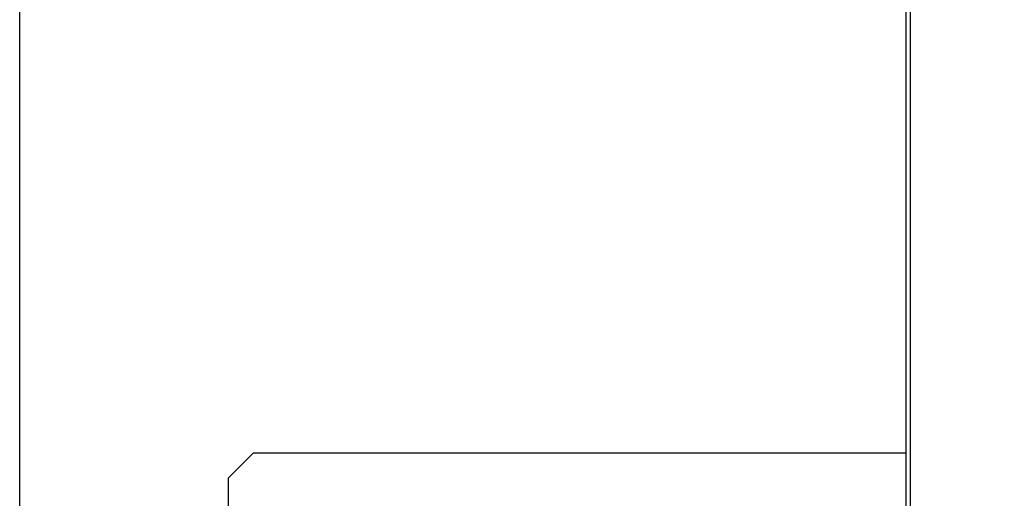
# Model space of a CAD drawing. Header units: inches. Extents: x 0.4 to 16.8, y 0 to 10.8.
# Tile 41 of 102: x 9.653 to 10.146, y 5.237 to 5.477. Entities that reach past the tile are written whole.
import ezdxf

# ---------------------------------------------------------------- set-up
doc = ezdxf.new("R2010")
doc.units = ezdxf.units.IN
doc.header["$MEASUREMENT"] = 0
doc.layers.add('FORMAT', color=7, linetype='Continuous')
doc.styles.add('SLDTEXTSTYLE3', font='TXT', dxfattribs={"width": 0.75})
doc.dimstyles.new('SLDDIMSTYLE0', dxfattribs={"dimtxt": 0.125, "dimasz": 0.13, "dimexe": 0, "dimexo": 0.0625, "dimgap": 0.03125, "dimtad": 0, "dimtih": 1, "dimtoh": 1, "dimdec": 1, "dimlfac": 8, "dimrnd": 1e-09, "dimzin": 12, "dimdsep": 46, "dimtxsty": 'SLDTEXTSTYLE3', "dimsah": 1, "dimcen": 0.09, "dimadec": 0, "dimazin": 3, "dimtfac": 1, "dimtdec": 1, "dimtofl": 0, "dimtmove": 0, "dimatfit": 3, "dimfxl": 0, "dimfrac": 2, "dimtolj": 1, "dimtzin": 12, "dimarcsym": 0})

# ---------------------------------------------------------------- blocks, each defined once
blk = doc.blocks.new('_D_4')
at = {"layer": 'FORMAT'}
for p, q in [((10.23075, 7.99371), (10.19266, 7.99371)), ((10.19266, 7.99371), (10.19266, 7.79527)), ((10.50783, 7.99371), (10.54592, 7.99371)), ((10.54592, 7.99371), (10.54592, 7.79527)), ((9.65303, 5.04622), (9.65303, 7.93868)), ((11.08555, 6.99753), (11.08555, 7.93868)), ((9.65303, 7.81368), (10.08305, 7.81368)), ((11.08555, 7.81368), (10.65553, 7.81368)), ((10.19266, 7.79527), (10.23075, 7.79527)), ((10.54592, 7.79527), (10.50783, 7.79527))]:
    blk.add_line(p, q, dxfattribs=at)
for points in [[(9.65303, 7.81368), (9.78303, 7.79368), (9.78303, 7.83368)], [(11.08555, 7.81368), (10.95555, 7.83368), (10.95555, 7.79368)]]:
    blk.add_solid(points, dxfattribs=at)
at = {"layer": 'FORMAT', "char_height": 0.125, "attachment_point": 1, "style": 'SLDTEXTSTYLE3'}
for s, insert in [('291', (10.23075, 7.95641)), ('11.5', (10.20766, 7.76938))]:
    blk.add_mtext(s, dxfattribs=dict(at, insert=insert))

msp = doc.modelspace()

# ---------------------------------------------------------------- linework, layer by layer
at = {"color": 7, "linetype": 'Continuous'}
for p, q in [((10.09658, 4.96998), (10.09658, 6.06333)), ((10.09861, 6.06275), (10.09861, 4.96998)), ((9.76993, 5.26003), (9.75743, 5.24753)), ((10.09658, 5.26003), (9.76993, 5.26003)), ((9.75743, 5.24753), (9.75743, 5.14857))]:
    msp.add_line(p, q, dxfattribs=at)

# ---------------------------------------------------------------- dimensions: what is measured, and where the dimension line sits
at = {"layer": 'FORMAT'}
dim = msp.add_linear_dim(base=(9.65303, 7.81368), p1=(11.08555, 6.94753), p2=(9.65303, 4.99622), dimstyle='SLDDIMSTYLE0', dxfattribs=at)
dim.commit()
dim.dimension.update_dxf_attribs({"geometry": '_D_4', "text_midpoint": (10.36929, 7.81368), "dimtype": 160})

doc.saveas('drawing.dxf')
